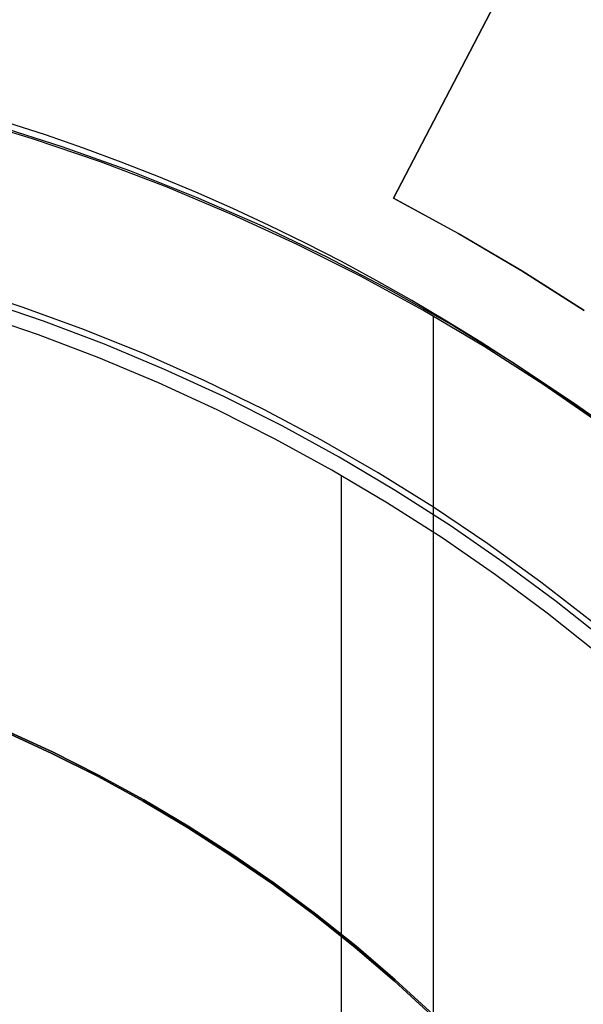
# Model space of a CAD drawing. Header units: millimetres. Extents: x 6038 to 7358, y -8545 to -7225.
# Tile 153 of 256: x 6705.79 to 6712.63, y -7871.39 to -7859.44. Entities that reach past the tile are written whole.
import ezdxf

# ---------------------------------------------------------------- set-up
doc = ezdxf.new("R2010")
doc.units = ezdxf.units.MM

msp = doc.modelspace()

# ---------------------------------------------------------------- linework, layer by layer
at = {"color": 7, "true_color": 0xffffff}
for p, q in [((6712.169, -7858.056, 218.059), (6710.322, -7861.604, 218.059)), ((6710.322, -7861.604, 216.059), (6712.169, -7858.056, 216.059)), ((6712.169, -7858.056, 217.059), (6710.322, -7861.604, 217.059)), ((6712.169, -7858.056, 218.059), (6710.322, -7861.604, 218.059)), ((6711.245, -7859.83, 218.059), (6711.245, -7859.83, 216.059)), ((6705.953, -7860.886, 108.234), (6705.127, -7860.636, 108.234)), ((6705.953, -7860.886, 125.195), (6705.127, -7860.636, 125.195)), ((6705.953, -7860.886, 108.234), (6705.127, -7860.636, 108.234)), ((6705.467, -7860.711, 218.059), (6706.298, -7860.975, 218.059)), ((6705.467, -7860.711, 218.059), (6706.298, -7860.975, 218.059)), ((6706.098, -7860.835, 142.155), (6705.632, -7860.685, 142.155)), ((6706.098, -7860.835, 142.155), (6705.632, -7860.685, 142.155)), ((6706.56, -7860.995, 142.155), (6706.098, -7860.835, 142.155)), ((6706.56, -7860.995, 142.155), (6706.098, -7860.835, 142.155)), ((6706.769, -7861.163, 108.234), (6705.953, -7860.886, 108.234)), ((6706.769, -7861.163, 125.195), (6705.953, -7860.886, 125.195)), ((6706.769, -7861.163, 108.234), (6705.953, -7860.886, 108.234)), ((6706.298, -7860.975, 218.059), (6707.119, -7861.268, 218.059)), ((6706.298, -7860.975, 218.059), (6707.119, -7861.268, 218.059)), ((6707.019, -7861.164, 142.155), (6706.56, -7860.995, 142.155)), ((6707.019, -7861.164, 142.155), (6706.56, -7860.995, 142.155)), ((6707.575, -7861.469, 108.234), (6706.769, -7861.163, 108.234)), ((6707.575, -7861.469, 125.195), (6706.769, -7861.163, 125.195)), ((6707.575, -7861.469, 108.234), (6706.769, -7861.163, 108.234)), ((6707.474, -7861.343, 142.155), (6707.019, -7861.164, 142.155)), ((6707.474, -7861.343, 142.155), (6707.019, -7861.164, 142.155)), ((6707.119, -7861.268, 218.059), (6707.93, -7861.589, 218.059)), ((6707.119, -7861.268, 218.059), (6707.93, -7861.589, 218.059)), ((6707.926, -7861.531, 142.155), (6707.474, -7861.343, 142.155)), ((6707.926, -7861.531, 142.155), (6707.474, -7861.343, 142.155)), ((6708.37, -7861.803, 108.234), (6707.575, -7861.469, 108.234)), ((6708.37, -7861.803, 125.195), (6707.575, -7861.469, 125.195)), ((6708.37, -7861.803, 108.234), (6707.575, -7861.469, 108.234)), ((6708.373, -7861.728, 142.155), (6707.926, -7861.531, 142.155)), ((6708.373, -7861.728, 142.155), (6707.926, -7861.531, 142.155)), ((6707.93, -7861.589, 218.059), (6708.729, -7861.938, 218.059)), ((6707.93, -7861.589, 218.059), (6708.729, -7861.938, 218.059)), ((6711.109, -7862.032, 216.059), (6710.322, -7861.604, 216.059)), ((6710.322, -7861.604, 216.059), (6710.322, -7861.604, 218.059)), ((6710.322, -7861.604, 218.059), (6711.11, -7862.032, 218.059)), ((6711.109, -7862.032, 217.067), (6710.322, -7861.604, 217.067)), ((6710.322, -7861.604, 216.059), (6710.322, -7861.604, 218.059)), ((6710.322, -7861.604, 218.059), (6711.11, -7862.032, 218.059)), ((6709.153, -7862.163, 108.234), (6708.37, -7861.803, 108.234)), ((6709.153, -7862.163, 125.195), (6708.37, -7861.803, 125.195)), ((6709.153, -7862.163, 108.234), (6708.37, -7861.803, 108.234)), ((6708.816, -7861.934, 142.155), (6708.373, -7861.728, 142.155)), ((6708.816, -7861.934, 142.155), (6708.373, -7861.728, 142.155)), ((6708.729, -7861.938, 218.059), (6709.515, -7862.315, 218.059)), ((6708.729, -7861.938, 218.059), (6709.515, -7862.315, 218.059)), ((6709.256, -7862.148, 142.155), (6708.816, -7861.934, 142.155)), ((6709.256, -7862.148, 142.155), (6708.816, -7861.934, 142.155)), ((6711.882, -7862.486, 216.059), (6711.109, -7862.032, 216.059)), ((6711.882, -7862.486, 217.067), (6711.109, -7862.032, 217.067)), ((6711.11, -7862.032, 218.059), (6711.882, -7862.486, 218.059)), ((6711.11, -7862.032, 218.059), (6711.882, -7862.486, 218.059)), ((6709.924, -7862.551, 108.234), (6709.153, -7862.163, 108.234)), ((6709.924, -7862.551, 125.195), (6709.153, -7862.163, 125.195)), ((6709.924, -7862.551, 108.234), (6709.153, -7862.163, 108.234)), ((6709.69, -7862.372, 142.155), (6709.256, -7862.148, 142.155)), ((6709.69, -7862.372, 142.155), (6709.256, -7862.148, 142.155)), ((6709.515, -7862.315, 218.059), (6710.287, -7862.719, 218.059)), ((6709.515, -7862.315, 218.059), (6710.287, -7862.719, 218.059)), ((6710.121, -7862.604, 142.155), (6709.69, -7862.372, 142.155)), ((6710.121, -7862.604, 142.155), (6709.69, -7862.372, 142.155)), ((6712.638, -7862.967, 216.059), (6711.882, -7862.486, 216.059)), ((6711.882, -7862.486, 218.059), (6712.638, -7862.967, 218.059)), ((6712.638, -7862.967, 217.067), (6711.882, -7862.486, 217.067)), ((6711.882, -7862.486, 218.059), (6712.638, -7862.967, 218.059)), ((6710.68, -7862.964, 108.234), (6709.924, -7862.551, 108.234)), ((6710.68, -7862.964, 125.195), (6709.924, -7862.551, 125.195)), ((6710.68, -7862.964, 108.234), (6709.924, -7862.551, 108.234)), ((6710.546, -7862.845, 142.155), (6710.121, -7862.604, 142.155)), ((6710.546, -7862.845, 142.155), (6710.121, -7862.604, 142.155)), ((6705.829, -7862.928, 212.059), (6705.075, -7862.682, 212.059)), ((6705.829, -7862.928, 212.059), (6705.075, -7862.682, 212.059)), ((6710.287, -7862.719, 218.059), (6711.045, -7863.15, 218.059)), ((6710.287, -7862.719, 218.059), (6711.045, -7863.15, 218.059)), ((6706.074, -7863.095, 144.208), (6705.325, -7862.84, 144.208)), ((6710.967, -7863.094, 142.155), (6710.546, -7862.845, 142.155)), ((6710.967, -7863.094, 142.155), (6710.546, -7862.845, 142.155)), ((6706.014, -7863.263, 144.2), (6705.271, -7863.01, 144.2)), ((6706.014, -7863.263, 144.2), (6705.271, -7863.01, 144.2)), ((6706.574, -7863.2, 212.059), (6705.829, -7862.928, 212.059)), ((6706.574, -7863.2, 212.059), (6705.829, -7862.928, 212.059)), ((6711.422, -7863.404, 108.234), (6710.68, -7862.964, 108.234)), ((6711.422, -7863.404, 125.195), (6710.68, -7862.964, 125.195)), ((6711.422, -7863.404, 108.234), (6710.68, -7862.964, 108.234)), ((6706.814, -7863.375, 144.208), (6706.074, -7863.095, 144.208)), ((6710.805, -7863.036, 108.234), (6710.805, -7871.539, 108.234)), ((6711.384, -7863.351, 142.155), (6710.967, -7863.094, 142.155)), ((6711.384, -7863.351, 142.155), (6710.967, -7863.094, 142.155)), ((6707.31, -7863.498, 212.059), (6706.574, -7863.2, 212.059)), ((6707.31, -7863.498, 212.059), (6706.574, -7863.2, 212.059)), ((6711.045, -7863.15, 218.059), (6711.788, -7863.607, 218.059)), ((6711.045, -7863.15, 218.059), (6711.788, -7863.607, 218.059)), ((6706.748, -7863.541, 144.2), (6706.014, -7863.263, 144.2)), ((6706.748, -7863.541, 144.2), (6706.014, -7863.263, 144.2)), ((6707.544, -7863.681, 144.208), (6706.814, -7863.375, 144.208)), ((6711.795, -7863.617, 142.155), (6711.384, -7863.351, 142.155)), ((6711.795, -7863.617, 142.155), (6711.384, -7863.351, 142.155)), ((6708.035, -7863.82, 212.059), (6707.31, -7863.498, 212.059)), ((6708.035, -7863.82, 212.059), (6707.31, -7863.498, 212.059)), ((6712.148, -7863.869, 108.234), (6711.422, -7863.404, 108.234)), ((6712.148, -7863.869, 125.195), (6711.422, -7863.404, 125.195)), ((6712.148, -7863.869, 108.234), (6711.422, -7863.404, 108.234)), ((6707.472, -7863.845, 144.2), (6706.748, -7863.541, 144.2)), ((6707.472, -7863.845, 144.2), (6706.748, -7863.541, 144.2)), ((6711.788, -7863.607, 218.059), (6712.514, -7864.089, 218.059)), ((6711.788, -7863.607, 218.059), (6712.514, -7864.089, 218.059)), ((6712.201, -7863.89, 142.155), (6711.795, -7863.617, 142.155)), ((6712.201, -7863.89, 142.155), (6711.795, -7863.617, 142.155)), ((6708.263, -7864.012, 144.208), (6707.544, -7863.681, 144.208)), ((6708.185, -7864.173, 144.2), (6707.472, -7863.845, 144.2)), ((6708.185, -7864.173, 144.2), (6707.472, -7863.845, 144.2)), ((6708.748, -7864.168, 212.059), (6708.035, -7863.82, 212.059)), ((6708.748, -7864.168, 212.059), (6708.035, -7863.82, 212.059)), ((6712.857, -7864.359, 108.234), (6712.148, -7863.869, 108.234)), ((6712.857, -7864.359, 125.195), (6712.148, -7863.869, 125.195)), ((6712.857, -7864.359, 108.234), (6712.148, -7863.869, 108.234)), ((6712.602, -7864.171, 142.155), (6712.201, -7863.89, 142.155)), ((6712.602, -7864.171, 142.155), (6712.201, -7863.89, 142.155)), ((6708.97, -7864.368, 144.208), (6708.263, -7864.012, 144.208)), ((6712.514, -7864.089, 218.059), (6713.223, -7864.597, 218.059)), ((6712.514, -7864.089, 218.059), (6713.223, -7864.597, 218.059)), ((6708.887, -7864.526, 144.2), (6708.185, -7864.173, 144.2)), ((6708.887, -7864.526, 144.2), (6708.185, -7864.173, 144.2)), ((6709.448, -7864.54, 212.059), (6708.748, -7864.168, 212.059)), ((6709.448, -7864.54, 212.059), (6708.748, -7864.168, 212.059)), ((6712.997, -7864.46, 142.155), (6712.602, -7864.171, 142.155)), ((6712.997, -7864.46, 142.155), (6712.602, -7864.171, 142.155)), ((6709.664, -7864.748, 144.208), (6708.97, -7864.368, 144.208)), ((6709.576, -7864.903, 144.2), (6708.887, -7864.526, 144.2)), ((6709.576, -7864.903, 144.2), (6708.887, -7864.526, 144.2)), ((6710.136, -7864.936, 212.059), (6709.448, -7864.54, 212.059)), ((6710.136, -7864.936, 212.059), (6709.448, -7864.54, 212.059)), ((6710.345, -7865.151, 144.208), (6709.664, -7864.748, 144.208)), ((6710.251, -7865.303, 144.2), (6709.576, -7864.903, 144.2)), ((6710.251, -7865.303, 144.2), (6709.576, -7864.903, 144.2)), ((6709.689, -7864.968, 144.2), (6709.689, -7877.876, 144.2)), ((6710.809, -7865.355, 212.059), (6710.136, -7864.936, 212.059)), ((6710.809, -7865.355, 212.059), (6710.136, -7864.936, 212.059)), ((6711.011, -7865.578, 144.208), (6710.345, -7865.151, 144.208)), ((6710.912, -7865.727, 144.2), (6710.251, -7865.303, 144.2)), ((6710.912, -7865.727, 144.2), (6710.251, -7865.303, 144.2)), ((6711.468, -7865.798, 212.059), (6710.809, -7865.355, 212.059)), ((6711.468, -7865.798, 212.059), (6710.809, -7865.355, 212.059)), ((6711.663, -7866.028, 144.208), (6711.011, -7865.578, 144.208)), ((6711.559, -7866.173, 144.2), (6710.912, -7865.727, 144.2)), ((6711.559, -7866.173, 144.2), (6710.912, -7865.727, 144.2)), ((6712.111, -7866.262, 212.059), (6711.468, -7865.798, 212.059)), ((6712.111, -7866.262, 212.059), (6711.468, -7865.798, 212.059)), ((6712.298, -7866.499, 144.208), (6711.663, -7866.028, 144.208)), ((6712.189, -7866.641, 144.2), (6711.559, -7866.173, 144.2)), ((6712.189, -7866.641, 144.2), (6711.559, -7866.173, 144.2)), ((6712.737, -7866.749, 212.059), (6712.111, -7866.262, 212.059)), ((6712.737, -7866.749, 212.059), (6712.111, -7866.262, 212.059)), ((6712.917, -7866.993, 144.208), (6712.298, -7866.499, 144.208)), ((6712.803, -7867.13, 144.2), (6712.189, -7866.641, 144.2)), ((6712.803, -7867.13, 144.2), (6712.189, -7866.641, 144.2)), ((6705.61, -7868.08, 108.234), (6706.178, -7868.342, 108.234)), ((6706.178, -7868.342, 105.1), (6705.61, -7868.08, 105.1)), ((6705.61, -7868.08, 108.234), (6706.178, -7868.342, 108.234)), ((6706.178, -7868.342, 106.667), (6705.61, -7868.08, 106.667)), ((6706.178, -7868.342, 105.1), (6705.61, -7868.08, 105.1)), ((6705.617, -7868.063, 51.1), (6706.186, -7868.325, 51.1)), ((6706.186, -7868.325, 43.5), (6705.617, -7868.063, 43.5)), ((6706.186, -7868.325, 47.3), (6705.617, -7868.063, 47.3)), ((6705.617, -7868.063, 51.1), (6706.186, -7868.325, 51.1)), ((6706.178, -7868.342, 108.234), (6706.737, -7868.623, 108.234)), ((6706.737, -7868.623, 105.1), (6706.178, -7868.342, 105.1)), ((6706.178, -7868.342, 108.234), (6706.737, -7868.623, 108.234)), ((6706.737, -7868.623, 106.667), (6706.178, -7868.342, 106.667)), ((6706.737, -7868.623, 105.1), (6706.178, -7868.342, 105.1)), ((6706.186, -7868.325, 51.1), (6706.745, -7868.606, 51.1)), ((6706.745, -7868.606, 43.5), (6706.186, -7868.325, 43.5)), ((6706.745, -7868.606, 47.3), (6706.186, -7868.325, 47.3)), ((6706.186, -7868.325, 51.1), (6706.745, -7868.606, 51.1)), ((6706.737, -7868.623, 108.234), (6707.285, -7868.923, 108.234)), ((6707.285, -7868.923, 105.1), (6706.737, -7868.623, 105.1)), ((6706.737, -7868.623, 108.234), (6707.285, -7868.923, 108.234)), ((6707.285, -7868.923, 106.667), (6706.737, -7868.623, 106.667)), ((6707.285, -7868.923, 105.1), (6706.737, -7868.623, 105.1)), ((6706.745, -7868.606, 51.1), (6707.295, -7868.907, 51.1)), ((6707.295, -7868.907, 43.5), (6706.745, -7868.606, 43.5)), ((6707.295, -7868.907, 47.3), (6706.745, -7868.606, 47.3)), ((6706.745, -7868.606, 51.1), (6707.295, -7868.907, 51.1)), ((6707.285, -7868.923, 108.234), (6707.823, -7869.242, 108.234)), ((6707.823, -7869.242, 105.1), (6707.285, -7868.923, 105.1)), ((6707.285, -7868.923, 108.234), (6707.823, -7869.242, 108.234)), ((6707.823, -7869.242, 106.667), (6707.285, -7868.923, 106.667)), ((6707.823, -7869.242, 105.1), (6707.285, -7868.923, 105.1)), ((6707.295, -7868.907, 51.1), (6707.833, -7869.226, 51.1)), ((6707.833, -7869.226, 43.5), (6707.295, -7868.907, 43.5)), ((6707.833, -7869.226, 47.3), (6707.295, -7868.907, 47.3)), ((6707.295, -7868.907, 51.1), (6707.833, -7869.226, 51.1)), ((6707.833, -7869.226, 51.1), (6708.361, -7869.564, 51.1)), ((6708.361, -7869.564, 43.5), (6707.833, -7869.226, 43.5)), ((6708.361, -7869.564, 47.3), (6707.833, -7869.226, 47.3)), ((6707.833, -7869.226, 51.1), (6708.361, -7869.564, 51.1)), ((6707.823, -7869.242, 108.234), (6708.35, -7869.58, 108.234)), ((6708.35, -7869.58, 105.1), (6707.823, -7869.242, 105.1)), ((6707.823, -7869.242, 108.234), (6708.35, -7869.58, 108.234)), ((6708.35, -7869.58, 106.667), (6707.823, -7869.242, 106.667)), ((6708.35, -7869.58, 105.1), (6707.823, -7869.242, 105.1)), ((6708.35, -7869.58, 108.234), (6708.865, -7869.935, 108.234)), ((6708.865, -7869.935, 105.1), (6708.35, -7869.58, 105.1)), ((6708.35, -7869.58, 108.234), (6708.865, -7869.935, 108.234)), ((6708.865, -7869.935, 106.667), (6708.35, -7869.58, 106.667)), ((6708.865, -7869.935, 105.1), (6708.35, -7869.58, 105.1)), ((6708.361, -7869.564, 51.1), (6708.876, -7869.919, 51.1)), ((6708.876, -7869.919, 43.5), (6708.361, -7869.564, 43.5)), ((6708.876, -7869.919, 47.3), (6708.361, -7869.564, 47.3)), ((6708.361, -7869.564, 51.1), (6708.876, -7869.919, 51.1)), ((6708.865, -7869.935, 108.234), (6709.367, -7870.308, 108.234)), ((6709.367, -7870.308, 105.1), (6708.865, -7869.935, 105.1)), ((6708.865, -7869.935, 108.234), (6709.367, -7870.308, 108.234)), ((6709.367, -7870.308, 106.667), (6708.865, -7869.935, 106.667)), ((6709.367, -7870.308, 105.1), (6708.865, -7869.935, 105.1)), ((6708.876, -7869.919, 51.1), (6709.379, -7870.293, 51.1)), ((6709.379, -7870.293, 43.5), (6708.876, -7869.919, 43.5)), ((6709.379, -7870.293, 47.3), (6708.876, -7869.919, 47.3)), ((6708.876, -7869.919, 51.1), (6709.379, -7870.293, 51.1)), ((6709.367, -7870.308, 108.234), (6709.856, -7870.698, 108.234)), ((6709.856, -7870.698, 105.1), (6709.367, -7870.308, 105.1)), ((6709.367, -7870.308, 108.234), (6709.856, -7870.698, 108.234)), ((6709.856, -7870.698, 106.667), (6709.367, -7870.308, 106.667)), ((6709.856, -7870.698, 105.1), (6709.367, -7870.308, 105.1)), ((6709.379, -7870.293, 51.1), (6709.868, -7870.683, 51.1)), ((6709.868, -7870.683, 43.5), (6709.379, -7870.293, 43.5)), ((6709.868, -7870.683, 47.3), (6709.379, -7870.293, 47.3)), ((6709.379, -7870.293, 51.1), (6709.868, -7870.683, 51.1)), ((6709.856, -7870.698, 108.234), (6710.331, -7871.104, 108.234)), ((6710.331, -7871.104, 105.1), (6709.856, -7870.698, 105.1)), ((6709.856, -7870.698, 108.234), (6710.331, -7871.104, 108.234)), ((6710.331, -7871.104, 106.667), (6709.856, -7870.698, 106.667)), ((6710.331, -7871.104, 105.1), (6709.856, -7870.698, 105.1)), ((6709.868, -7870.683, 51.1), (6710.344, -7871.09, 51.1)), ((6710.344, -7871.09, 43.5), (6709.868, -7870.683, 43.5)), ((6710.344, -7871.09, 47.3), (6709.868, -7870.683, 47.3)), ((6709.868, -7870.683, 51.1), (6710.344, -7871.09, 51.1)), ((6710.331, -7871.104, 108.234), (6710.792, -7871.527, 108.234)), ((6710.792, -7871.527, 105.1), (6710.331, -7871.104, 105.1)), ((6710.331, -7871.104, 108.234), (6710.792, -7871.527, 108.234)), ((6710.792, -7871.527, 106.667), (6710.331, -7871.104, 106.667)), ((6710.792, -7871.527, 105.1), (6710.331, -7871.104, 105.1)), ((6710.344, -7871.09, 51.1), (6710.805, -7871.513, 51.1)), ((6710.805, -7871.513, 43.5), (6710.344, -7871.09, 43.5)), ((6710.805, -7871.513, 47.3), (6710.344, -7871.09, 47.3)), ((6710.344, -7871.09, 51.1), (6710.805, -7871.513, 51.1))]:
    msp.add_line(p, q, dxfattribs=at)

doc.saveas('drawing.dxf')
